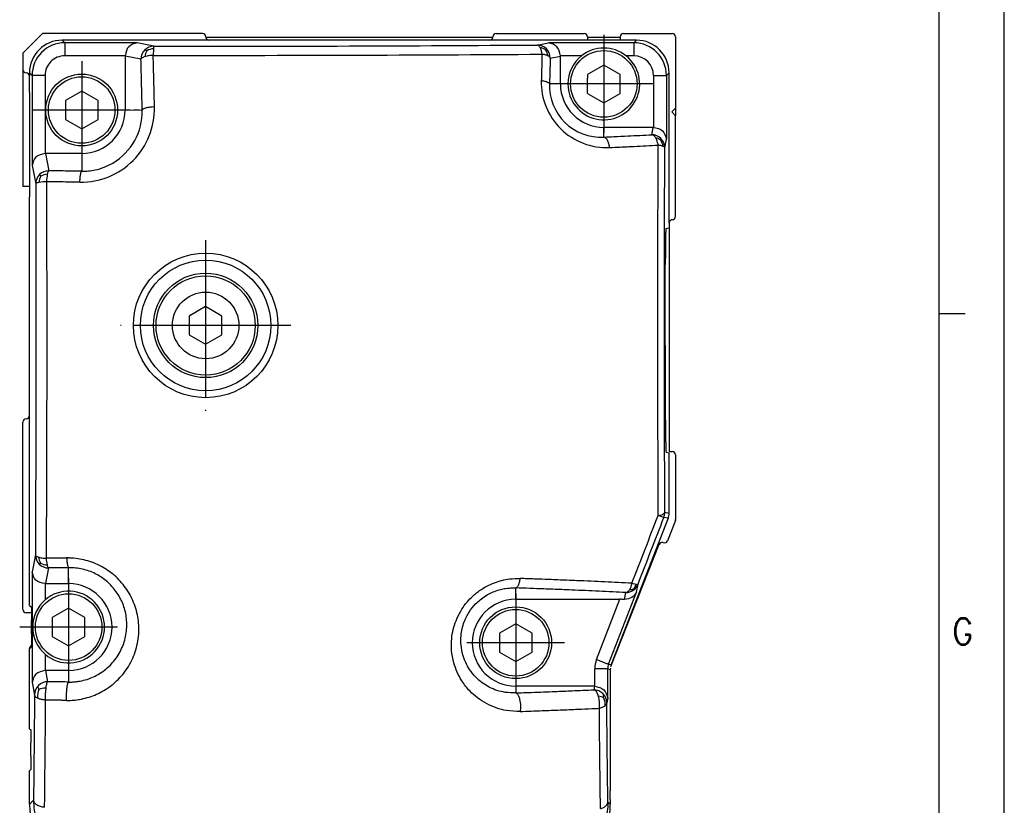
# Model space of a CAD drawing. Header units: millimetres. Extents: x -235 to 4016, y -109 to 485.
# Tile 21 of 44: x 529 to 605, y 198 to 258. Entities that reach past the tile are written whole.
import ezdxf

# ---------------------------------------------------------------- set-up
doc = ezdxf.new("R2010")
doc.units = ezdxf.units.MM
doc.linetypes.add('DOT_CENTER', pattern=[14, 12, -1, 0, -1])
doc.layers.add('1', color=7, linetype='Continuous')
doc.styles.add('CONVERTER_11', font='txt.shx', dxfattribs={"width": 0.9})

# ---------------------------------------------------------------- blocks, each defined once
blk = doc.blocks.new('Li-28_PERFIL__11', base_point=(529.627, 199.1))
at = {"color": 7, "linetype": 'Continuous'}
for p, q in [((531.13, 257.1), (529.63, 255.6)), ((543.38, 257.1), (531.13, 257.1)), ((565.625, 256.799), (543.636, 256.797)), ((565.38, 256.6), (543.88, 256.6)), ((565.88, 257.1), (572.63, 257.1)), ((572.88, 256.85), (572.88, 256.799)), ((572.88, 256.799), (572.88, 256.6)), ((575.38, 256.799), (572.88, 256.799)), ((575.38, 256.85), (575.38, 256.799)), ((575.38, 256.799), (575.38, 256.6)), ((575.63, 257.1), (579.38, 257.1)), ((579.63, 256.85), (579.63, 251.4)), ((529.63, 255.6), (529.63, 254.35)), ((529.63, 254.35), (529.627, 245.396)), ((530.13, 254.1), (530.13, 253.85)), ((530.13, 252.598), (530.13, 253.85)), ((572.88, 252.528), (572.88, 253.7)), ((530.13, 252.598), (530.132, 249.598)), ((579.33, 251.1), (579.63, 251.4)), ((579.63, 251.4), (579.63, 250.8)), ((579.63, 250.8), (579.33, 251.1)), ((579.63, 243.1), (579.63, 250.8)), ((574.13, 249.181), (574.13, 249.925)), ((530.132, 249.598), (530.134, 247.95)), ((530.134, 247.95), (530.128, 245.396)), ((530.128, 245.396), (529.627, 245.396)), ((530.128, 245.396), (530.134, 244.6)), ((530.13, 227.85), (530.134, 244.6)), ((579.13, 242.6), (579.13, 242.238)), ((579.13, 242.238), (579.13, 225.1)), ((529.63, 212.996), (529.63, 227.35)), ((579.13, 225.1), (579.38, 225.1)), ((579.63, 224.85), (579.63, 219.897)), ((579.613, 219.806), (579.009, 218.257)), ((578.359, 217.975), (574.652, 208.615)), ((530.291, 212.746), (529.88, 212.746)), ((530.13, 209.986), (530.13, 209.996)), ((530.13, 206.6), (530.13, 209.986)), ((574.63, 208.407), (574.63, 205.302)), ((574.63, 205.302), (574.63, 201.302)), ((574.63, 201.302), (574.63, 199.1))]:
    blk.add_line(p, q, dxfattribs=at)
for centre, start, end in [((543.38, 256.85), 0, 90), ((543.88, 256.85), 180, 192.22821), ((543.88, 256.85), 192.22821, 270), ((565.38, 256.85), 270, 348.16129), ((565.38, 256.85), 348.16129, 360), ((565.88, 256.85), 90, 180), ((572.63, 256.85), 0, 90), ((575.63, 256.85), 90, 179.99998), ((579.38, 256.85), 0, 90), ((529.88, 254.35), 180, 270), ((529.88, 253.85), 0, 90), ((579.38, 243.1), 270, 0), ((579.38, 242.6), 90, 180), ((529.88, 227.85), 270, 0), ((529.88, 227.35), 90, 180), ((579.38, 224.85), 0, 90), ((579.38, 219.897), 338.69328, 0), ((578.592, 217.883), 68.28783, 158.39485), ((578.776, 218.348), 248.33522, 338.69382), ((529.88, 212.996), 180, 270), ((530.38, 209.996), 112.57087, 180)]:
    blk.add_arc(centre, 0.25, start, end, dxfattribs=at)
blk = doc.blocks.new('TAPA_DERECHA__14', base_point=(530.128, 193.08))
at = {"color": 7, "linetype": 'Continuous'}
for p, q in [((536.734, 256.6), (532.63, 256.6)), ((537.048, 256.6), (536.734, 256.6)), ((540.713, 256.6), (537.048, 256.6)), ((541.021, 256.6), (540.713, 256.6)), ((543.88, 256.6), (541.021, 256.6)), ((565.38, 256.6), (543.88, 256.6)), ((567.731, 256.6), (565.38, 256.6)), ((567.882, 256.6), (567.731, 256.6)), ((568.048, 256.6), (567.882, 256.6)), ((571.631, 256.6), (568.048, 256.6)), ((572.024, 256.6), (571.631, 256.6)), ((572.88, 256.6), (572.024, 256.6)), ((575.38, 256.6), (572.88, 256.6)), ((576.631, 256.6), (575.38, 256.6)), ((530.13, 254.1), (530.13, 253.85)), ((530.13, 252.598), (530.13, 253.85)), ((579.13, 242.6), (579.13, 254.1)), ((530.13, 252.598), (530.132, 249.598)), ((538.13, 251.253), (538.43, 251.253)), ((538.53, 251.253), (538.766, 251.25)), ((530.132, 249.598), (530.134, 247.95)), ((530.134, 247.95), (530.128, 245.396)), ((530.128, 245.396), (530.134, 244.6)), ((530.13, 227.85), (530.134, 244.6)), ((578.894, 242.175), (579.13, 242.238)), ((579.13, 242.6), (579.13, 242.238)), ((530.13, 213.314), (530.13, 227.85)), ((579.13, 224.97), (578.901, 225.032)), ((579.13, 220.354), (579.13, 224.97)), ((579.062, 219.992), (574.698, 208.77)), ((530.13, 213.314), (530.277, 213.168)), ((530.294, 211.132), (530.294, 212.168)), ((530.277, 210.132), (530.13, 209.986)), ((530.13, 206.6), (530.13, 209.986)), ((574.63, 208.407), (574.63, 205.302)), ((530.13, 205.954), (530.13, 206.6)), ((530.13, 203.868), (530.13, 205.954)), ((574.63, 205.302), (574.63, 201.302)), ((530.13, 203.868), (530.227, 203.771)), ((530.244, 201.735), (530.244, 202.772)), ((530.236, 200.745), (530.13, 200.639)), ((574.63, 201.302), (574.63, 199.1)), ((530.13, 198.078), (530.13, 200.639)), ((574.63, 198.453), (574.63, 199.1)), ((574.63, 198.453), (574.63, 198.078))]:
    blk.add_line(p, q, dxfattribs=at)
for centre, radius, start, end in [((532.63, 254.1), 2.5, 90, 180), ((576.631, 254.1), 2.5, 0, 90), ((574.13, 253.25), 2.75, 51.44305, 128.55695), ((534.2, 251.13), 4.567, 282.1586, 300.37412), ((578.131, 220.354), 1, 338.74949, 0), ((533.13, 211.65), 2.75, 130.9089, 180), ((533.13, 211.65), 2.75, 180, 229.0911), ((575.63, 208.407), 1, 174.02462, 180), ((575.63, 208.407), 1, 168.04507, 168.67617), ((575.63, 208.407), 1, 158.74949, 168.04507), ((535.129, 198.078), 4.998, 180, 270), ((569.632, 198.078), 4.999, 269.99564, 359.99564)]:
    blk.add_arc(centre, radius, start, end, dxfattribs=at)
for points, knots in [([(578.894, 242.175), (578.893, 242.17), (578.887, 242.147), (578.882, 242.077), (578.876, 241.985), (578.871, 241.873), (578.867, 241.749), (578.863, 241.577), (578.858, 241.305), (578.852, 240.929), (578.849, 240.539), (578.846, 240.17), (578.844, 239.812), (578.844, 239.542), (578.844, 239.393)], [0, 0, 0, 0, 0.013732, 0.07363, 0.208415, 0.289776, 0.411385, 0.580779, 0.805498, 1.225856, 1.709633, 1.974965, 2.335524, 2.78312, 2.78312, 2.78312, 2.78312]), ([(578.855, 227.487), (578.851, 229.466), (578.842, 233.435), (578.843, 237.403), (578.844, 239.393)], [0, 0, 0, 0, 5.93614, 11.905938, 11.905938, 11.905938, 11.905938]), ([(578.855, 227.487), (578.856, 227.321), (578.857, 226.998), (578.86, 226.598), (578.864, 226.274), (578.867, 226.009), (578.872, 225.736), (578.878, 225.468), (578.885, 225.257), (578.893, 225.116), (578.897, 225.057), (578.901, 225.036), (578.901, 225.032)], [0, 0, 0, 0, 0.499686, 0.966886, 1.199807, 1.473175, 1.760657, 2.01961, 2.277837, 2.392555, 2.444384, 2.456546, 2.456546, 2.456546, 2.456546]), ([(530.277, 213.168), (530.282, 213.008), (530.293, 212.675), (530.294, 212.342), (530.294, 212.168)], [0, 0, 0, 0, 0.477493, 1.000039, 1.000039, 1.000039, 1.000039]), ([(530.294, 211.132), (530.294, 210.951), (530.294, 210.65), (530.287, 210.348), (530.284, 210.227)], [0, 0, 0, 0, 0.542408, 0.905334, 0.905334, 0.905334, 0.905334]), ([(530.284, 210.227), (530.284, 210.209), (530.282, 210.178), (530.279, 210.146), (530.277, 210.132)], [0, 0, 0, 0, 0.05291812, 0.09488684, 0.09488684, 0.09488684, 0.09488684]), ([(534.232, 206.169), (534.232, 206.169), (534.236, 206.169), (534.239, 206.17), (534.243, 206.171)], [0, 0, 0, 0, 0.00137507, 0.01100052, 0.01100052, 0.01100052, 0.01100052]), ([(530.227, 203.771), (530.232, 203.612), (530.242, 203.279), (530.243, 202.946), (530.244, 202.772)], [0, 0, 0, 0, 0.477493, 1.000039, 1.000039, 1.000039, 1.000039]), ([(530.244, 201.735), (530.244, 201.562), (530.243, 201.232), (530.238, 200.902), (530.236, 200.745)], [0, 0, 0, 0, 0.5201531, 0.9903722, 0.9903722, 0.9903722, 0.9903722]), ([(530.357, 198.305), (530.345, 198.293), (530.321, 198.27), (530.272, 198.22), (530.208, 198.156), (530.156, 198.104), (530.13, 198.078)], [0, 0, 0, 0, 0.0502738, 0.1009493, 0.2109298, 0.3209104, 0.3209104, 0.3209104, 0.3209104]), ([(574.441, 198.268), (574.457, 198.252), (574.489, 198.22), (574.536, 198.173), (574.583, 198.126), (574.615, 198.094), (574.63, 198.078)], [0, 0, 0, 0, 0.0668099, 0.1336198, 0.2006994, 0.267779, 0.267779, 0.267779, 0.267779])]:
    blk.add_open_spline(points, degree=3, knots=knots, dxfattribs=at)
blk = doc.blocks.new('TAPA_IZQUIERDA__15', base_point=(530.128, 193.08))
at = {"color": 7, "linetype": 'Continuous'}
for p, q in [((536.734, 256.6), (532.63, 256.6)), ((532.63, 256.6), (532.829, 256.4)), ((537.048, 256.6), (536.734, 256.6)), ((540.713, 256.6), (537.048, 256.6)), ((541.021, 256.6), (540.713, 256.6)), ((543.88, 256.6), (541.021, 256.6)), ((565.38, 256.6), (543.88, 256.6)), ((567.731, 256.6), (565.38, 256.6)), ((567.882, 256.6), (567.731, 256.6)), ((568.048, 256.6), (567.882, 256.6)), ((571.631, 256.6), (568.048, 256.6)), ((572.024, 256.6), (571.631, 256.6)), ((572.88, 256.6), (572.024, 256.6)), ((575.38, 256.6), (572.88, 256.6)), ((576.631, 256.6), (575.38, 256.6)), ((576.431, 256.4), (576.631, 256.6)), ((538.372, 256.4), (532.829, 256.4)), ((539.667, 256.142), (538.372, 256.4)), ((539.631, 255.942), (539.609, 255.438)), ((569.032, 256.229), (569.889, 256.4)), ((576.431, 256.4), (569.889, 256.4)), ((537.456, 255.4), (532.829, 255.4)), ((538.67, 255.142), (537.455, 255.385)), ((537.455, 255.385), (537.455, 251.25)), ((570.028, 255.229), (570.805, 255.385)), ((572.416, 255.4), (570.805, 255.4)), ((570.805, 253.25), (570.805, 255.385)), ((576.431, 255.4), (575.844, 255.4)), ((574.13, 254.693), (572.88, 253.972)), ((575.38, 253.972), (574.13, 254.693)), ((530.13, 254.1), (530.33, 253.901)), ((530.13, 254.1), (530.13, 253.85)), ((530.13, 252.598), (530.13, 253.85)), ((530.33, 253.901), (530.33, 247.009)), ((531.33, 253.901), (531.33, 247.925)), ((572.88, 253.972), (572.88, 253.7)), ((572.88, 252.528), (572.88, 253.7)), ((575.38, 252.528), (575.38, 253.972)), ((577.931, 253.901), (577.931, 249.925)), ((578.931, 253.901), (579.13, 254.1)), ((578.931, 253.901), (578.931, 249.009)), ((579.13, 242.6), (579.13, 254.1)), ((570.805, 253.25), (569.971, 253.25)), ((530.13, 252.598), (530.132, 249.598)), ((534.13, 252.693), (532.88, 251.972)), ((532.88, 251.972), (532.88, 250.528)), ((535.38, 251.972), (534.13, 252.693)), ((535.38, 250.528), (535.38, 251.972)), ((572.88, 252.528), (574.13, 251.807)), ((574.13, 251.807), (575.38, 252.528)), ((537.455, 251.25), (538.13, 251.253)), ((538.13, 251.253), (538.43, 251.253)), ((538.43, 251.253), (538.53, 251.253)), ((538.53, 251.253), (538.766, 251.25)), ((532.88, 250.528), (534.13, 249.807)), ((534.13, 249.807), (535.38, 250.528)), ((574.13, 249.181), (574.13, 249.925)), ((577.915, 249.925), (574.13, 249.925)), ((577.803, 249.36), (577.915, 249.925)), ((530.132, 249.598), (530.134, 247.95)), ((578.802, 248.363), (578.931, 249.009)), ((530.134, 247.95), (530.128, 245.396)), ((534.13, 247.925), (531.345, 247.925)), ((531.345, 247.925), (531.61, 246.599)), ((534.13, 247.925), (534.13, 246.563)), ((530.33, 247.009), (530.61, 245.602)), ((530.128, 245.396), (530.134, 244.6)), ((530.13, 227.85), (530.134, 244.6)), ((578.894, 242.175), (579.13, 242.238)), ((579.13, 242.6), (579.13, 242.238)), ((543.626, 236.196), (542.376, 235.474)), ((544.876, 235.474), (543.626, 236.196)), ((542.376, 235.474), (542.376, 234.031)), ((544.876, 234.031), (544.876, 235.474)), ((542.376, 234.031), (543.626, 233.309)), ((543.626, 233.309), (544.876, 234.031)), ((530.13, 213.314), (530.13, 227.85)), ((579.13, 224.97), (578.901, 225.032)), ((579.13, 220.354), (579.13, 224.97)), ((579.13, 220.354), (578.805, 220.415)), ((579.062, 219.992), (574.698, 208.77)), ((579.062, 219.992), (578.737, 220.053)), ((530.585, 217.171), (530.33, 215.891)), ((530.33, 215.891), (530.33, 207.409)), ((531.585, 216.175), (531.345, 214.975)), ((533.13, 214.975), (533.13, 216.199)), ((576.286, 215.008), (576.613, 214.924)), ((531.33, 214.975), (531.33, 213.728)), ((531.345, 214.975), (533.13, 214.975)), ((567.38, 213.775), (567.38, 214.649)), ((574.499, 208.807), (576.646, 214.329)), ((575.728, 213.77), (575.819, 214.294)), ((576.646, 214.329), (576.751, 214.928)), ((567.38, 213.775), (575.358, 213.775)), ((573.567, 209.17), (575.358, 213.775)), ((530.13, 213.314), (530.277, 213.168)), ((533.13, 213.093), (531.88, 212.372)), ((534.38, 212.372), (533.13, 213.093)), ((530.294, 211.132), (530.294, 212.168)), ((531.88, 212.372), (531.88, 210.928)), ((534.38, 210.928), (534.38, 212.372)), ((567.38, 211.893), (566.13, 211.172)), ((568.63, 211.172), (567.38, 211.893)), ((531.88, 210.928), (533.13, 210.207)), ((533.13, 210.207), (534.38, 210.928)), ((566.13, 211.172), (566.13, 209.728)), ((568.63, 209.728), (568.63, 211.172)), ((530.277, 210.132), (530.13, 209.986)), ((530.13, 206.6), (530.13, 209.986)), ((566.13, 209.728), (567.38, 209.007)), ((567.38, 209.007), (568.63, 209.728)), ((531.33, 209.572), (531.33, 208.325)), ((533.13, 208.325), (531.345, 208.325)), ((531.345, 208.325), (531.517, 207.463)), ((533.13, 208.325), (533.13, 207.439)), ((573.431, 207.125), (573.431, 208.445)), ((574.431, 208.445), (574.63, 208.407)), ((574.431, 206.209), (574.431, 208.445)), ((574.499, 208.807), (574.698, 208.77)), ((574.63, 208.407), (574.63, 205.302)), ((530.33, 207.409), (530.518, 206.467)), ((567.38, 207.125), (567.38, 206.605)), ((573.415, 207.125), (567.38, 207.125)), ((573.415, 207.125), (573.359, 206.842)), ((530.13, 205.954), (530.13, 206.6)), ((530.13, 203.868), (530.13, 205.954)), ((574.431, 206.209), (574.359, 205.846)), ((574.63, 205.302), (574.63, 201.302)), ((530.13, 203.868), (530.227, 203.771)), ((530.244, 201.735), (530.244, 202.772)), ((530.236, 200.745), (530.13, 200.639)), ((574.63, 201.302), (574.63, 199.1)), ((530.13, 198.078), (530.13, 200.639)), ((574.63, 198.453), (574.63, 199.1)), ((574.63, 198.453), (574.63, 198.078))]:
    blk.add_line(p, q, dxfattribs=at)
for centre, radius in [((574.13, 253.25), 2.55), ((534.13, 251.25), 2.75), ((534.13, 251.25), 2.55), ((543.626, 234.753), 5.534), ((543.626, 234.753), 5), ((543.626, 234.753), 4), ((543.626, 234.753), 3.8), ((543.626, 234.753), 2.55), ((533.13, 211.65), 2.55), ((567.38, 210.45), 2.75), ((567.38, 210.45), 2.55)]:
    blk.add_circle(centre, radius, dxfattribs=at)
for centre, radius, start, end in [((532.63, 254.1), 2.5, 90, 180), ((576.631, 254.1), 2.5, 0, 90), ((532.829, 253.901), 2.5, 89.99998, 180.00002), ((539.673, 255.141), 1.003, 135.11747, 179.92578), ((539.671, 255.14), 1.002, 90.2624, 134.99148), ((540.076, 255.23), 1.112, 149.50571, 174.42981), ((539.693, 254.758), 1.186, 93.01402, 119.0616), ((569.027, 255.227), 1.002, 45.00852, 89.7376), ((569.061, 254.991), 1.058, 54.69297, 79.22189), ((568.774, 255.273), 1.07, 7.21942, 32.89646), ((569.025, 255.228), 1.003, 0.07422, 44.88253), ((574.13, 253.25), 2.75, 51.44305, 128.55695), ((576.431, 253.9), 2.5, 0.00698, 89.99302), ((532.829, 253.901), 1.5, 89.99997, 180.00003), ((574.13, 253.25), 2.75, 128.55695, 180), ((574.13, 253.25), 2.75, 180, 51.44305), ((576.431, 253.9), 1.5, 0.01163, 89.98837), ((574.347, 253.381), 5.007, 178.43374, 272.58225), ((573.91, 253.116), 3.941, 178.05635, 273.20562), ((574.13, 253.25), 3.325, 180, 270), ((534.063, 251.366), 5.644, 269.28204, 1.24538), ((534.13, 251.25), 3.325, 270, 0), ((534.2, 251.13), 4.567, 300.37412, 1.50846), ((577.801, 248.357), 1.003, 45.11747, 89.92578), ((577.911, 248.149), 0.984, 53.52265, 78.09871), ((577.57, 248.344), 1.101, 6.92493, 32.79206), ((577.8, 248.359), 1.002, 0.2624, 44.99148), ((534.2, 251.13), 4.567, 282.1586, 300.37412), ((531.606, 245.6), 0.996, 134.86436, 179.88176), ((532.016, 245.607), 1.17, 150.0386, 175.21558), ((531.609, 245.601), 0.997, 89.93533, 135.02143), ((531.566, 245.171), 1.165, 93.427, 118.96406), ((534.807, 245.696), 3.371, 169.06836, 178.91064), ((534.2, 251.13), 4.567, 269.13168, 282.1586), ((531.494, 242.007), 3.753, 90.8908, 99.89452), ((577.806, 220.415), 1, 338.74949, 0), ((578.131, 220.354), 1, 338.74949, 0), ((531.587, 217.176), 1.002, 180.2624, 224.99148), ((531.936, 217.146), 1.121, 187.15576, 211.93858), ((531.551, 217.545), 1.143, 240.31526, 266.18522), ((534.296, 217.021), 2.888, 182.07023, 192.30254), ((531.586, 217.178), 1.003, 225.11747, 269.92578), ((533.13, 211.65), 2.75, 229.0911, 130.9089), ((533.13, 211.65), 3.325, 270, 90), ((575.823, 215.289), 0.996, 269.80674, 304.30688), ((576.046, 215.402), 0.892, 273.91107, 293.96541), ((575.824, 215.29), 0.995, 304.20487, 338.64586), ((575.606, 215.305), 1.076, 318.18305, 339.2846), ((533.13, 211.65), 2.75, 130.9089, 180), ((567.38, 210.45), 3.325, 90, 270), ((533.13, 211.65), 2.75, 180, 229.0911), ((575.431, 208.445), 2, 158.74936, 180.00013), ((575.431, 208.445), 1, 158.74923, 180.00026), ((575.63, 208.407), 1, 174.02462, 180), ((575.63, 208.407), 1, 168.04507, 168.67617), ((575.63, 208.407), 1, 158.74949, 168.04507), ((531.516, 206.466), 0.997, 89.93537, 135.02144), ((531.513, 206.465), 0.996, 134.86439, 179.88177), ((531.414, 205.529), 1.446, 91.59361, 112.89515), ((536.565, 206.332), 5.231, 172.95026, 183.00835), ((573.36, 205.845), 0.997, 44.97856, 90.06464), ((571.723, 205.748), 2.092, 351.16161, 16.743), ((573.607, 205.328), 1.03, 60.55862, 83.36121), ((573.363, 205.844), 0.996, 0.11823, 45.13562), ((535.129, 198.078), 4.998, 180, 270), ((569.632, 198.078), 4.999, 269.99564, 359.99564)]:
    blk.add_arc(centre, radius, start, end, dxfattribs=at)
for points, knots in [([(532.829, 256.4), (532.829, 256.394), (532.829, 256.369), (532.829, 256.313), (532.829, 256.219), (532.829, 256.092), (532.829, 255.936), (532.829, 255.763), (532.829, 255.582), (532.829, 255.461), (532.829, 255.4)], [0, 0, 0, 0, 0.0188289, 0.0751597, 0.1690886, 0.2989384, 0.4578469, 0.635318, 0.8195797, 0.9998477, 0.9998477, 0.9998477, 0.9998477]), ([(538.372, 256.4), (538.127, 256.33), (537.621, 256.184), (537.512, 255.667), (537.456, 255.4)], [0, 0, 0, 0, 0.708382, 1.460842, 1.460842, 1.460842, 1.460842]), ([(539.117, 255.794), (539.101, 255.803), (539.069, 255.82), (539.025, 255.839), (538.989, 255.853), (538.97, 255.85), (538.963, 255.849)], [0, 0, 0, 0, 0.0561574, 0.1093699, 0.1440402, 0.1668573, 0.1668573, 0.1668573, 0.1668573]), ([(539.667, 256.142), (539.664, 256.138), (539.654, 256.122), (539.647, 256.085), (539.638, 256.022), (539.634, 255.973), (539.631, 255.942)], [0, 0, 0, 0, 0.0124431, 0.0575215, 0.1099262, 0.2046836, 0.2046836, 0.2046836, 0.2046836]), ([(539.667, 256.142), (544.657, 256.141), (554.445, 256.14), (564.234, 256.2), (569.032, 256.229)], [0, 0, 0, 0, 14.970672, 29.365575, 29.365575, 29.365575, 29.365575]), ([(569.259, 256.03), (569.245, 256.055), (569.215, 256.108), (569.162, 256.17), (569.1, 256.217), (569.056, 256.225), (569.032, 256.229)], [0, 0, 0, 0, 0.0858583, 0.1820445, 0.2436764, 0.3148758, 0.3148758, 0.3148758, 0.3148758]), ([(569.4, 255.526), (569.394, 255.568), (569.381, 255.663), (569.349, 255.796), (569.31, 255.923), (569.275, 255.996), (569.259, 256.03)], [0, 0, 0, 0, 0.1273013, 0.2854791, 0.4121895, 0.5253899, 0.5253899, 0.5253899, 0.5253899]), ([(569.673, 255.854), (569.682, 255.865), (569.698, 255.883), (569.716, 255.906), (569.729, 255.921), (569.734, 255.931), (569.736, 255.936)], [0, 0, 0, 0, 0.0441655, 0.0702101, 0.0881533, 0.1037179, 0.1037179, 0.1037179, 0.1037179]), ([(570.805, 255.4), (570.749, 255.667), (570.64, 256.184), (570.134, 256.33), (569.889, 256.4)], [0, 0, 0, 0, 0.75246, 1.460842, 1.460842, 1.460842, 1.460842]), ([(576.431, 256.4), (576.431, 256.394), (576.431, 256.369), (576.431, 256.313), (576.431, 256.219), (576.431, 256.092), (576.431, 255.936), (576.431, 255.763), (576.431, 255.582), (576.431, 255.461), (576.431, 255.4)], [0, 0, 0, 0, 0.0188289, 0.0751597, 0.1690886, 0.2989384, 0.4578469, 0.635318, 0.8195797, 0.9998477, 0.9998477, 0.9998477, 0.9998477]), ([(538.969, 255.338), (538.935, 255.326), (538.861, 255.301), (538.767, 255.253), (538.696, 255.199), (538.677, 255.157), (538.67, 255.142)], [0, 0, 0, 0, 0.108288, 0.2321274, 0.319051, 0.3676195, 0.3676195, 0.3676195, 0.3676195]), ([(538.766, 251.25), (538.759, 251.526), (538.745, 252.177), (538.722, 253.153), (538.696, 254.174), (538.679, 254.82), (538.67, 255.142)], [0, 0, 0, 0, 0.82742, 1.955473, 2.926665, 3.89331, 3.89331, 3.89331, 3.89331]), ([(539.609, 255.438), (539.561, 255.435), (539.449, 255.429), (539.292, 255.41), (539.126, 255.381), (539.025, 255.353), (538.969, 255.338)], [0, 0, 0, 0, 0.1448147, 0.3363635, 0.475469, 0.6495706, 0.6495706, 0.6495706, 0.6495706]), ([(539.609, 255.438), (544.672, 255.437), (554.602, 255.436), (564.532, 255.497), (569.4, 255.526)], [0, 0, 0, 0, 15.187645, 29.791176, 29.791176, 29.791176, 29.791176]), ([(539.706, 251.489), (539.7, 251.769), (539.685, 252.43), (539.661, 253.419), (539.636, 254.456), (539.618, 255.111), (539.609, 255.438)], [0, 0, 0, 0, 0.839411, 1.983813, 2.969081, 3.949735, 3.949735, 3.949735, 3.949735]), ([(569.4, 255.526), (569.394, 255.308), (569.383, 254.974), (569.369, 254.472), (569.356, 254.022), (569.347, 253.686), (569.342, 253.518)], [0, 0, 0, 0, 0.655743, 1.002233, 1.504725, 2.008995, 2.008995, 2.008995, 2.008995]), ([(569.836, 255.407), (569.801, 255.422), (569.737, 255.45), (569.636, 255.48), (569.525, 255.506), (569.446, 255.519), (569.4, 255.526)], [0, 0, 0, 0, 0.1125941, 0.2109221, 0.3146507, 0.4530643, 0.4530643, 0.4530643, 0.4530643]), ([(570.028, 255.229), (570.023, 255.243), (570.011, 255.278), (569.969, 255.324), (569.909, 255.37), (569.862, 255.394), (569.836, 255.407)], [0, 0, 0, 0, 0.0439812, 0.1096033, 0.1829474, 0.2694974, 0.2694974, 0.2694974, 0.2694974]), ([(570.028, 255.229), (570.022, 255.014), (570.012, 254.685), (569.997, 254.19), (569.984, 253.746), (569.975, 253.416), (569.971, 253.25)], [0, 0, 0, 0, 0.647628, 0.987915, 1.48323, 1.980295, 1.980295, 1.980295, 1.980295]), ([(531.33, 253.901), (531.269, 253.901), (531.148, 253.901), (530.967, 253.901), (530.794, 253.901), (530.638, 253.901), (530.511, 253.901), (530.417, 253.901), (530.361, 253.901), (530.336, 253.901), (530.33, 253.901)], [0, 0, 0, 0, 0.180268, 0.3645297, 0.5420008, 0.7009093, 0.8307591, 0.924688, 0.9810188, 0.9998477, 0.9998477, 0.9998477, 0.9998477]), ([(569.342, 253.518), (569.382, 253.512), (569.462, 253.499), (569.576, 253.474), (569.681, 253.445), (569.773, 253.411), (569.85, 253.374), (569.909, 253.335), (569.952, 253.295), (569.965, 253.264), (569.971, 253.25)], [0, 0, 0, 0, 0.1227416, 0.2409625, 0.3511194, 0.4500245, 0.5352563, 0.6056806, 0.6618235, 0.7064899, 0.7064899, 0.7064899, 0.7064899]), ([(577.931, 253.901), (577.991, 253.901), (578.113, 253.901), (578.294, 253.901), (578.467, 253.901), (578.622, 253.901), (578.75, 253.901), (578.843, 253.901), (578.9, 253.901), (578.925, 253.901), (578.931, 253.901)], [0, 0, 0, 0, 0.180268, 0.3645297, 0.5420008, 0.7009093, 0.8307591, 0.924688, 0.9810188, 0.9998477, 0.9998477, 0.9998477, 0.9998477]), ([(539.706, 251.489), (539.65, 251.487), (539.538, 251.481), (539.373, 251.465), (539.214, 251.442), (539.072, 251.412), (538.952, 251.377), (538.862, 251.339), (538.797, 251.3), (538.775, 251.265), (538.766, 251.25)], [0, 0, 0, 0, 0.1670457, 0.3360038, 0.498768, 0.6468643, 0.7729481, 0.8724801, 0.9397666, 0.9940717, 0.9940717, 0.9940717, 0.9940717]), ([(577.931, 249.925), (578.198, 249.869), (578.715, 249.759), (578.861, 249.254), (578.931, 249.009)], [0, 0, 0, 0, 0.75246, 1.460842, 1.460842, 1.460842, 1.460842]), ([(574.13, 249.181), (574.391, 249.193), (575.009, 249.221), (575.929, 249.265), (576.893, 249.312), (577.499, 249.344), (577.803, 249.36)], [0, 0, 0, 0, 0.781564, 1.857277, 2.763995, 3.676456, 3.676456, 3.676456, 3.676456]), ([(574.572, 248.38), (574.565, 248.429), (574.55, 248.528), (574.515, 248.673), (574.469, 248.808), (574.413, 248.929), (574.349, 249.03), (574.279, 249.106), (574.207, 249.16), (574.155, 249.174), (574.13, 249.181)], [0, 0, 0, 0, 0.150618, 0.3008697, 0.4455181, 0.5795325, 0.6989692, 0.8019384, 0.8890681, 0.9637394, 0.9637394, 0.9637394, 0.9637394]), ([(578.113, 249.112), (578.09, 249.146), (578.047, 249.211), (577.969, 249.286), (577.888, 249.339), (577.831, 249.353), (577.803, 249.36)], [0, 0, 0, 0, 0.1229594, 0.2321584, 0.3230337, 0.409066, 0.409066, 0.409066, 0.409066]), ([(578.298, 248.561), (578.291, 248.604), (578.275, 248.704), (578.233, 248.855), (578.179, 248.997), (578.132, 249.079), (578.113, 249.112)], [0, 0, 0, 0, 0.1325403, 0.3021346, 0.470949, 0.585301, 0.585301, 0.585301, 0.585301]), ([(578.495, 248.941), (578.499, 248.953), (578.507, 248.978), (578.514, 249.013), (578.517, 249.044), (578.512, 249.06), (578.509, 249.067)], [0, 0, 0, 0, 0.0387052, 0.0791317, 0.1073519, 0.129938, 0.129938, 0.129938, 0.129938]), ([(574.572, 248.38), (574.837, 248.392), (575.464, 248.42), (576.398, 248.465), (577.375, 248.513), (577.99, 248.545), (578.298, 248.561)], [0, 0, 0, 0, 0.792891, 1.884194, 2.804053, 3.729734, 3.729734, 3.729734, 3.729734]), ([(578.301, 220.207), (578.286, 224.929), (578.255, 234.38), (578.284, 243.831), (578.298, 248.561)], [0, 0, 0, 0, 14.166027, 28.353381, 28.353381, 28.353381, 28.353381]), ([(578.663, 248.477), (578.639, 248.485), (578.586, 248.504), (578.496, 248.526), (578.399, 248.546), (578.33, 248.556), (578.298, 248.561)], [0, 0, 0, 0, 0.0770816, 0.1661181, 0.2779348, 0.3752878, 0.3752878, 0.3752878, 0.3752878]), ([(578.802, 248.363), (578.799, 248.375), (578.792, 248.398), (578.759, 248.428), (578.717, 248.455), (578.681, 248.469), (578.663, 248.477)], [0, 0, 0, 0, 0.0352777, 0.0711367, 0.1292345, 0.1870538, 0.1870538, 0.1870538, 0.1870538]), ([(578.805, 220.415), (578.79, 225.07), (578.76, 234.386), (578.788, 243.702), (578.802, 248.363)], [0, 0, 0, 0, 13.963695, 27.94841, 27.94841, 27.94841, 27.94841]), ([(531.33, 247.925), (531.063, 247.869), (530.546, 247.759), (530.4, 247.254), (530.33, 247.009)], [0, 0, 0, 0, 0.75246, 1.460842, 1.460842, 1.460842, 1.460842]), ([(531.002, 246.191), (530.989, 246.205), (530.966, 246.232), (530.935, 246.266), (530.915, 246.29), (530.906, 246.303), (530.904, 246.306)], [0, 0, 0, 0, 0.0576291, 0.1052874, 0.1389969, 0.1513496, 0.1513496, 0.1513496, 0.1513496]), ([(531.61, 246.599), (531.601, 246.592), (531.574, 246.572), (531.547, 246.514), (531.518, 246.433), (531.504, 246.37), (531.497, 246.335)], [0, 0, 0, 0, 0.0328225, 0.0993537, 0.1847567, 0.292941, 0.292941, 0.292941, 0.292941]), ([(534.13, 246.563), (533.934, 246.565), (533.513, 246.571), (532.883, 246.579), (532.239, 246.589), (531.82, 246.595), (531.61, 246.599)], [0, 0, 0, 0, 0.590749, 1.261639, 1.891608, 2.520546, 2.520546, 2.520546, 2.520546]), ([(533.993, 245.723), (533.995, 245.774), (533.999, 245.876), (534.01, 246.025), (534.024, 246.166), (534.041, 246.292), (534.06, 246.397), (534.082, 246.476), (534.101, 246.532), (534.122, 246.555), (534.13, 246.563)], [0, 0, 0, 0, 0.1534492, 0.3053556, 0.4489689, 0.5775186, 0.6852066, 0.7682882, 0.825613, 0.8597539, 0.8597539, 0.8597539, 0.8597539]), ([(530.61, 245.602), (530.619, 240.838), (530.637, 231.361), (530.602, 221.884), (530.585, 217.171)], [0, 0, 0, 0, 14.292562, 28.431391, 28.431391, 28.431391, 28.431391]), ([(530.849, 245.704), (530.816, 245.697), (530.757, 245.685), (530.684, 245.662), (530.64, 245.64), (530.616, 245.621), (530.612, 245.607), (530.61, 245.602)], [0, 0, 0, 0, 0.1025782, 0.1812359, 0.2267212, 0.2531711, 0.26846, 0.26846, 0.26846, 0.26846]), ([(531.436, 245.76), (531.445, 240.926), (531.463, 231.312), (531.428, 221.697), (531.41, 216.916)], [0, 0, 0, 0, 14.499701, 28.84344, 28.84344, 28.84344, 28.84344]), ([(533.993, 245.723), (533.793, 245.726), (533.366, 245.731), (532.727, 245.74), (532.074, 245.75), (531.649, 245.756), (531.436, 245.76)], [0, 0, 0, 0, 0.599311, 1.279923, 1.919023, 2.557076, 2.557076, 2.557076, 2.557076]), ([(578.894, 242.175), (578.893, 242.17), (578.887, 242.147), (578.882, 242.077), (578.876, 241.985), (578.871, 241.873), (578.867, 241.749), (578.863, 241.577), (578.858, 241.305), (578.852, 240.929), (578.849, 240.539), (578.846, 240.17), (578.844, 239.812), (578.844, 239.542), (578.844, 239.393)], [0, 0, 0, 0, 0.013732, 0.07363, 0.208415, 0.289776, 0.411385, 0.580779, 0.805498, 1.225856, 1.709633, 1.974965, 2.335524, 2.78312, 2.78312, 2.78312, 2.78312]), ([(578.855, 227.487), (578.851, 229.466), (578.842, 233.435), (578.843, 237.403), (578.844, 239.393)], [0, 0, 0, 0, 5.93614, 11.905938, 11.905938, 11.905938, 11.905938]), ([(578.855, 227.487), (578.856, 227.321), (578.857, 226.998), (578.86, 226.598), (578.864, 226.274), (578.867, 226.009), (578.872, 225.736), (578.878, 225.468), (578.885, 225.257), (578.893, 225.116), (578.897, 225.057), (578.901, 225.036), (578.901, 225.032)], [0, 0, 0, 0, 0.499686, 0.966886, 1.199807, 1.473175, 1.760657, 2.01961, 2.277837, 2.392555, 2.444384, 2.456546, 2.456546, 2.456546, 2.456546]), ([(578.301, 220.207), (578.432, 220.219), (578.626, 220.237), (578.761, 220.371), (578.805, 220.415)], [0, 0, 0, 0, 0.3755367, 0.5592449, 0.5592449, 0.5592449, 0.5592449]), ([(576.286, 215.008), (576.621, 215.873), (577.291, 217.607), (577.964, 219.34), (578.301, 220.207)], [0, 0, 0, 0, 2.783708, 5.576076, 5.576076, 5.576076, 5.576076]), ([(576.751, 214.928), (577.081, 215.781), (577.742, 217.489), (578.405, 219.197), (578.737, 220.053)], [0, 0, 0, 0, 2.743941, 5.496419, 5.496419, 5.496419, 5.496419]), ([(578.301, 220.207), (578.381, 220.177), (578.526, 220.123), (578.672, 220.074), (578.737, 220.053)], [0, 0, 0, 0, 0.2573342, 0.463114, 0.463114, 0.463114, 0.463114]), ([(530.585, 217.171), (530.59, 217.155), (530.601, 217.119), (530.651, 217.08), (530.725, 217.039), (530.785, 217.019), (530.824, 217.006)], [0, 0, 0, 0, 0.0479246, 0.111575, 0.1814466, 0.3029624, 0.3029624, 0.3029624, 0.3029624]), ([(530.824, 217.006), (530.858, 216.996), (530.945, 216.972), (531.094, 216.946), (531.255, 216.926), (531.363, 216.919), (531.41, 216.916)], [0, 0, 0, 0, 0.1054737, 0.2704306, 0.4528648, 0.5944885, 0.5944885, 0.5944885, 0.5944885]), ([(530.985, 216.553), (530.97, 216.54), (530.946, 216.519), (530.915, 216.492), (530.894, 216.476), (530.882, 216.469), (530.878, 216.467)], [0, 0, 0, 0, 0.0601227, 0.0943298, 0.1246515, 0.136816, 0.136816, 0.136816, 0.136816]), ([(532.978, 216.94), (532.847, 216.938), (532.586, 216.935), (532.194, 216.929), (531.802, 216.923), (531.541, 216.918), (531.41, 216.916)], [0, 0, 0, 0, 0.392548, 0.784697, 1.176628, 1.568131, 1.568131, 1.568131, 1.568131]), ([(534.243, 206.171), (534.445, 206.221), (534.846, 206.32), (535.417, 206.557), (535.99, 206.871), (536.548, 207.275), (537.073, 207.772), (537.525, 208.331), (537.895, 208.936), (538.181, 209.576), (538.382, 210.24), (538.497, 210.927), (538.523, 211.609), (538.466, 212.274), (538.334, 212.915), (538.126, 213.534), (537.847, 214.121), (537.502, 214.669), (537.101, 215.164), (536.653, 215.602), (536.169, 215.979), (535.638, 216.305), (535.064, 216.571), (534.456, 216.77), (533.832, 216.898), (533.393, 216.935), (533.151, 216.94), (533.099, 216.941), (533.041, 216.941), (532.999, 216.941), (532.978, 216.94)], [0, 0, 0, 0, 0.623001, 1.238959, 1.850371, 2.578607, 3.297677, 4.012736, 4.728493, 5.420804, 6.111226, 6.804132, 7.504153, 8.151791, 8.803821, 9.463263, 10.104023, 10.749584, 11.401724, 12.011336, 12.623257, 13.237991, 13.878456, 14.516176, 15.151958, 15.78644, 15.833129, 15.879767, 15.942636, 16.005498, 16.005498, 16.005498, 16.005498]), ([(532.978, 216.94), (532.981, 216.894), (532.987, 216.803), (533, 216.669), (533.016, 216.545), (533.035, 216.436), (533.056, 216.344), (533.079, 216.275), (533.1, 216.225), (533.122, 216.206), (533.13, 216.199)], [0, 0, 0, 0, 0.1392855, 0.2748999, 0.4015642, 0.5142071, 0.60862, 0.6822043, 0.7344028, 0.7677741, 0.7677741, 0.7677741, 0.7677741]), ([(531.33, 214.975), (531.063, 215.031), (530.546, 215.141), (530.4, 215.646), (530.33, 215.891)], [0, 0, 0, 0, 0.75246, 1.460842, 1.460842, 1.460842, 1.460842]), ([(531.475, 216.405), (531.482, 216.375), (531.496, 216.32), (531.524, 216.251), (531.55, 216.2), (531.574, 216.182), (531.585, 216.175)], [0, 0, 0, 0, 0.094672, 0.169877, 0.2227139, 0.2608491, 0.2608491, 0.2608491, 0.2608491]), ([(533.13, 216.199), (533.001, 216.197), (532.744, 216.193), (532.357, 216.187), (531.971, 216.181), (531.713, 216.177), (531.585, 216.175)], [0, 0, 0, 0, 0.38694, 0.773487, 1.159819, 1.545729, 1.545729, 1.545729, 1.545729]), ([(533.13, 207.439), (533.154, 207.438), (533.202, 207.438), (533.373, 207.439), (533.645, 207.455), (534.07, 207.516), (534.54, 207.634), (535.041, 207.828), (535.527, 208.089), (535.988, 208.416), (536.411, 208.812), (536.777, 209.257), (537.077, 209.74), (537.311, 210.252), (537.477, 210.785), (537.574, 211.338), (537.599, 211.887), (537.557, 212.424), (537.453, 212.941), (537.287, 213.442), (537.064, 213.917), (536.787, 214.361), (536.464, 214.763), (536.103, 215.118), (535.712, 215.423), (535.282, 215.688), (534.818, 215.903), (534.326, 216.064), (533.821, 216.166), (533.466, 216.195), (533.27, 216.199), (533.228, 216.199), (533.181, 216.199), (533.147, 216.199), (533.13, 216.199)], [0, 0, 0, 0, 0.071163, 0.142191, 0.515557, 0.887199, 1.42941, 1.964839, 2.495938, 3.078905, 3.655364, 4.228816, 4.80243, 5.357917, 5.913425, 6.471676, 7.035675, 7.557729, 8.083965, 8.61649, 9.134036, 9.655726, 10.183267, 10.676359, 11.17111, 11.668798, 12.187426, 12.703138, 13.217174, 13.730628, 13.768439, 13.806205, 13.857028, 13.90778, 13.90778, 13.90778, 13.90778]), ([(567.725, 205.186), (567.375, 205.196), (566.48, 205.22), (565.104, 205.714), (563.969, 206.573), (563.123, 207.654), (562.642, 208.723), (562.445, 209.844), (562.454, 210.941), (562.7, 211.969), (563.224, 213.04), (563.843, 213.828), (564.728, 214.563), (565.708, 215.079), (566.784, 215.356), (567.453, 215.365), (567.725, 215.368)], [0, 0, 0, 0, 1.046799, 2.67749, 4.284867, 5.251107, 6.776655, 7.740452, 8.646259, 10.053374, 10.86698, 12.210009, 13.018307, 14.309069, 15.498212, 16.311409, 16.311409, 16.311409, 16.311409]), ([(567.38, 214.649), (567.399, 214.655), (567.439, 214.669), (567.493, 214.718), (567.545, 214.786), (567.594, 214.875), (567.637, 214.982), (567.674, 215.103), (567.704, 215.233), (567.718, 215.323), (567.725, 215.368)], [0, 0, 0, 0, 0.0576944, 0.1275685, 0.2129472, 0.3144905, 0.4306966, 0.5583556, 0.6932997, 0.8310399, 0.8310399, 0.8310399, 0.8310399]), ([(576.286, 215.008), (575.936, 215.025), (575.241, 215.06), (574.194, 215.109), (573.141, 215.156), (572.176, 215.198), (571.1, 215.242), (570.017, 215.285), (568.823, 215.33), (568.092, 215.355), (567.725, 215.368)], [0, 0, 0, 0, 1.049804, 2.087303, 3.145296, 4.21356, 4.984874, 6.373927, 7.467239, 8.568791, 8.568791, 8.568791, 8.568791]), ([(576.107, 214.513), (576.128, 214.547), (576.172, 214.62), (576.218, 214.736), (576.259, 214.866), (576.276, 214.956), (576.286, 215.008)], [0, 0, 0, 0, 0.122034, 0.2541748, 0.37279, 0.5301954, 0.5301954, 0.5301954, 0.5301954]), ([(567.38, 206.605), (567.112, 206.609), (566.411, 206.621), (565.327, 206.993), (564.422, 207.658), (563.735, 208.507), (563.343, 209.355), (563.177, 210.249), (563.176, 211.109), (563.375, 211.982), (563.785, 212.798), (564.326, 213.483), (564.959, 213.999), (565.594, 214.33), (566.09, 214.503), (566.539, 214.604), (566.96, 214.655), (567.25, 214.651), (567.38, 214.649)], [0, 0, 0, 0, 0.804346, 2.096906, 3.358663, 4.124629, 5.352803, 6.11537, 6.835572, 7.919971, 8.767781, 9.554176, 10.522968, 11.192347, 11.694613, 12.092319, 12.571113, 12.962535, 12.962535, 12.962535, 12.962535]), ([(575.819, 214.294), (575.485, 214.31), (574.8, 214.344), (573.768, 214.393), (572.719, 214.44), (571.767, 214.481), (570.707, 214.525), (569.639, 214.567), (568.463, 214.611), (567.742, 214.636), (567.38, 214.649)], [0, 0, 0, 0, 1.003677, 2.057486, 3.10036, 4.153367, 4.91493, 6.282872, 7.360564, 8.44638, 8.44638, 8.44638, 8.44638]), ([(576.646, 214.329), (576.541, 214.168), (576.324, 213.837), (575.93, 213.793), (575.728, 213.77)], [0, 0, 0, 0, 0.549418, 1.126972, 1.126972, 1.126972, 1.126972]), ([(575.819, 214.294), (575.848, 214.301), (575.901, 214.314), (575.975, 214.362), (576.045, 214.426), (576.086, 214.482), (576.107, 214.513)], [0, 0, 0, 0, 0.0880981, 0.162402, 0.2610982, 0.3714433, 0.3714433, 0.3714433, 0.3714433]), ([(576.408, 214.587), (576.409, 214.575), (576.409, 214.55), (576.407, 214.517), (576.399, 214.487), (576.389, 214.474), (576.384, 214.467)], [0, 0, 0, 0, 0.0369715, 0.0737233, 0.1014059, 0.1256589, 0.1256589, 0.1256589, 0.1256589]), ([(576.613, 214.924), (576.633, 214.921), (576.665, 214.916), (576.707, 214.913), (576.734, 214.918), (576.747, 214.925), (576.751, 214.928)], [0, 0, 0, 0, 0.0602516, 0.0965201, 0.1270449, 0.1408961, 0.1408961, 0.1408961, 0.1408961]), ([(575.728, 213.77), (575.667, 213.771), (575.544, 213.774), (575.421, 213.775), (575.358, 213.775)], [0, 0, 0, 0, 0.1812667, 0.3694171, 0.3694171, 0.3694171, 0.3694171]), ([(530.277, 213.168), (530.282, 213.008), (530.293, 212.675), (530.294, 212.342), (530.294, 212.168)], [0, 0, 0, 0, 0.477493, 1.000039, 1.000039, 1.000039, 1.000039]), ([(530.294, 211.132), (530.294, 210.951), (530.294, 210.65), (530.287, 210.348), (530.284, 210.227)], [0, 0, 0, 0, 0.542408, 0.905334, 0.905334, 0.905334, 0.905334]), ([(530.284, 210.227), (530.284, 210.209), (530.282, 210.178), (530.279, 210.146), (530.277, 210.132)], [0, 0, 0, 0, 0.05291812, 0.09488684, 0.09488684, 0.09488684, 0.09488684]), ([(573.567, 209.17), (573.623, 209.148), (573.736, 209.104), (573.905, 209.038), (574.067, 208.975), (574.211, 208.919), (574.33, 208.873), (574.417, 208.839), (574.47, 208.819), (574.493, 208.81), (574.499, 208.807)], [0, 0, 0, 0, 0.180268, 0.3645297, 0.5420008, 0.7009093, 0.8307591, 0.924688, 0.9810188, 0.9998477, 0.9998477, 0.9998477, 0.9998477]), ([(531.33, 208.325), (531.063, 208.269), (530.546, 208.159), (530.4, 207.654), (530.33, 207.409)], [0, 0, 0, 0, 0.75246, 1.460842, 1.460842, 1.460842, 1.460842]), ([(574.431, 208.445), (574.425, 208.445), (574.4, 208.445), (574.343, 208.445), (574.25, 208.445), (574.122, 208.445), (573.967, 208.445), (573.794, 208.445), (573.613, 208.445), (573.491, 208.445), (573.431, 208.445)], [0, 0, 0, 0, 0.0188289, 0.0751597, 0.1690886, 0.2989384, 0.4578469, 0.635318, 0.8195797, 0.9998477, 0.9998477, 0.9998477, 0.9998477]), ([(531.517, 207.463), (531.504, 207.45), (531.467, 207.413), (531.437, 207.31), (531.4, 207.161), (531.383, 207.042), (531.374, 206.974)], [0, 0, 0, 0, 0.0544729, 0.1566922, 0.3132429, 0.5177123, 0.5177123, 0.5177123, 0.5177123]), ([(533.13, 207.439), (533.082, 207.439), (532.94, 207.441), (532.671, 207.445), (532.316, 207.451), (531.92, 207.457), (531.652, 207.461), (531.517, 207.463)], [0, 0, 0, 0, 0.145796, 0.424404, 0.80723, 1.210462, 1.613232, 1.613232, 1.613232, 1.613232]), ([(530.852, 206.86), (530.833, 206.809), (530.794, 206.7), (530.755, 206.532), (530.739, 206.361), (530.75, 206.252), (530.756, 206.199)], [0, 0, 0, 0, 0.1645949, 0.3482043, 0.5150696, 0.6759814, 0.6759814, 0.6759814, 0.6759814]), ([(530.852, 206.86), (530.84, 206.894), (530.817, 206.958), (530.795, 207.046), (530.787, 207.12), (530.804, 207.156), (530.811, 207.171)], [0, 0, 0, 0, 0.1056958, 0.2056714, 0.2729572, 0.3221934, 0.3221934, 0.3221934, 0.3221934]), ([(532.978, 206.032), (532.975, 206.1), (532.969, 206.245), (532.969, 206.472), (532.978, 206.71), (532.995, 206.917), (533.015, 207.082), (533.036, 207.2), (533.058, 207.301), (533.084, 207.375), (533.108, 207.423), (533.126, 207.435), (533.13, 207.438), (533.13, 207.439)], [0, 0, 0, 0, 0.203602, 0.435766, 0.681204, 0.917693, 1.058812, 1.179842, 1.277601, 1.365175, 1.418347, 1.430668, 1.432428, 1.432428, 1.432428, 1.432428]), ([(567.38, 206.605), (567.786, 206.619), (568.794, 206.654), (570.236, 206.71), (571.822, 206.774), (572.808, 206.818), (573.359, 206.842)], [0, 0, 0, 0, 1.218532, 3.023906, 4.328647, 5.983164, 5.983164, 5.983164, 5.983164]), ([(573.726, 206.351), (573.694, 206.439), (573.638, 206.593), (573.515, 206.778), (573.404, 206.824), (573.359, 206.842)], [0, 0, 0, 0, 0.2831882, 0.4935999, 0.6367206, 0.6367206, 0.6367206, 0.6367206]), ([(573.431, 207.125), (573.698, 207.069), (574.215, 206.959), (574.361, 206.454), (574.431, 206.209)], [0, 0, 0, 0, 0.75246, 1.460842, 1.460842, 1.460842, 1.460842]), ([(530.518, 206.467), (530.512, 205.8), (530.501, 204.427), (530.481, 202.319), (530.461, 200.294), (530.447, 198.974), (530.441, 198.389)], [0, 0, 0, 0, 2.003318, 4.116785, 6.324161, 8.078553, 8.078553, 8.078553, 8.078553]), ([(530.756, 206.199), (530.72, 206.218), (530.656, 206.253), (530.582, 206.318), (530.531, 206.389), (530.522, 206.44), (530.518, 206.467)], [0, 0, 0, 0, 0.1194923, 0.2206831, 0.2932621, 0.3749137, 0.3749137, 0.3749137, 0.3749137]), ([(531.342, 206.057), (531.281, 206.063), (531.176, 206.074), (531.03, 206.103), (530.893, 206.139), (530.804, 206.178), (530.756, 206.199)], [0, 0, 0, 0, 0.1821866, 0.3170077, 0.4475031, 0.6062157, 0.6062157, 0.6062157, 0.6062157]), ([(531.342, 206.057), (531.336, 205.343), (531.325, 203.95), (531.306, 201.882), (531.286, 199.865), (531.271, 198.525), (531.264, 197.862)], [0, 0, 0, 0, 2.144489, 4.176447, 6.206318, 8.195951, 8.195951, 8.195951, 8.195951]), ([(532.978, 206.032), (532.929, 206.033), (532.785, 206.035), (532.513, 206.039), (532.153, 206.044), (531.751, 206.051), (531.478, 206.055), (531.342, 206.057)], [0, 0, 0, 0, 0.147909, 0.430554, 0.818928, 1.228004, 1.636612, 1.636612, 1.636612, 1.636612]), ([(532.978, 206.032), (533.008, 206.032), (533.067, 206.031), (533.283, 206.034), (533.624, 206.054), (533.957, 206.105), (534.16, 206.144), (534.208, 206.16), (534.232, 206.169)], [0, 0, 0, 0, 0.089051, 0.178053, 0.646533, 1.112409, 1.188492, 1.264756, 1.264756, 1.264756, 1.264756]), ([(534.232, 206.169), (534.232, 206.169), (534.236, 206.169), (534.239, 206.17), (534.243, 206.171)], [0, 0, 0, 0, 0.00137507, 0.01100052, 0.01100052, 0.01100052, 0.01100052]), ([(567.38, 206.605), (567.383, 206.604), (567.388, 206.603), (567.421, 206.595), (567.479, 206.552), (567.543, 206.472), (567.598, 206.368), (567.645, 206.248), (567.692, 206.081), (567.729, 205.871), (567.749, 205.629), (567.748, 205.4), (567.732, 205.254), (567.725, 205.186)], [0, 0, 0, 0, 0.007511, 0.015023, 0.103088, 0.213743, 0.32319, 0.452725, 0.600405, 0.843168, 1.092012, 1.325946, 1.530866, 1.530866, 1.530866, 1.530866]), ([(574.113, 206.225), (574.116, 206.257), (574.122, 206.322), (574.12, 206.412), (574.104, 206.492), (574.078, 206.531), (574.065, 206.55)], [0, 0, 0, 0, 0.0973215, 0.1950517, 0.2703107, 0.3362285, 0.3362285, 0.3362285, 0.3362285]), ([(574.113, 206.225), (574.131, 206.175), (574.169, 206.072), (574.206, 205.913), (574.22, 205.751), (574.207, 205.647), (574.201, 205.595)], [0, 0, 0, 0, 0.1577146, 0.3302137, 0.4880934, 0.643325, 0.643325, 0.643325, 0.643325]), ([(567.725, 205.186), (568.288, 205.206), (569.31, 205.242), (570.79, 205.299), (572.054, 205.351), (573.054, 205.394), (573.595, 205.418), (573.79, 205.427)], [0, 0, 0, 0, 1.690946, 3.067729, 4.444739, 5.485723, 6.069877, 6.069877, 6.069877, 6.069877]), ([(574.201, 205.595), (574.173, 205.577), (574.115, 205.538), (574.02, 205.496), (573.911, 205.456), (573.834, 205.438), (573.79, 205.427)], [0, 0, 0, 0, 0.0995502, 0.2096466, 0.3120454, 0.4472583, 0.4472583, 0.4472583, 0.4472583]), ([(573.874, 197.745), (573.866, 198.362), (573.851, 199.612), (573.829, 201.535), (573.808, 203.478), (573.796, 204.789), (573.79, 205.427)], [0, 0, 0, 0, 1.852313, 3.750515, 5.768445, 7.6827, 7.6827, 7.6827, 7.6827]), ([(574.359, 205.846), (574.357, 205.826), (574.352, 205.78), (574.32, 205.714), (574.269, 205.649), (574.224, 205.614), (574.201, 205.595)], [0, 0, 0, 0, 0.0595748, 0.1368394, 0.2165824, 0.3058784, 0.3058784, 0.3058784, 0.3058784]), ([(574.441, 198.268), (574.434, 198.846), (574.422, 199.86), (574.407, 201.094), (574.393, 202.377), (574.377, 203.889), (574.365, 205.181), (574.359, 205.846)], [0, 0, 0, 0, 1.73354, 3.042752, 3.7024, 5.584152, 7.578411, 7.578411, 7.578411, 7.578411]), ([(530.227, 203.771), (530.232, 203.612), (530.242, 203.279), (530.243, 202.946), (530.244, 202.772)], [0, 0, 0, 0, 0.477493, 1.000039, 1.000039, 1.000039, 1.000039]), ([(530.244, 201.735), (530.244, 201.562), (530.243, 201.232), (530.238, 200.902), (530.236, 200.745)], [0, 0, 0, 0, 0.5201531, 0.9903722, 0.9903722, 0.9903722, 0.9903722]), ([(530.357, 198.305), (530.345, 198.293), (530.321, 198.27), (530.272, 198.22), (530.208, 198.156), (530.156, 198.104), (530.13, 198.078)], [0, 0, 0, 0, 0.0502738, 0.1009493, 0.2109298, 0.3209104, 0.3209104, 0.3209104, 0.3209104]), ([(530.441, 198.389), (530.427, 198.375), (530.399, 198.347), (530.371, 198.319), (530.357, 198.305)], [0, 0, 0, 0, 0.0590358, 0.1184773, 0.1184773, 0.1184773, 0.1184773]), ([(530.441, 198.389), (530.45, 198.135), (530.472, 197.523), (530.708, 196.624), (531.139, 195.722), (531.767, 194.878), (532.54, 194.216), (533.372, 193.764), (534.281, 193.433), (534.974, 193.386), (535.396, 193.357)], [0, 0, 0, 0, 0.761764, 1.833169, 2.757996, 3.749836, 4.966413, 5.776181, 6.58376, 7.845682, 7.845682, 7.845682, 7.845682]), ([(530.441, 198.389), (530.444, 198.36), (530.452, 198.297), (530.5, 198.207), (530.576, 198.12), (530.68, 198.042), (530.808, 197.974), (530.952, 197.921), (531.105, 197.882), (531.211, 197.868), (531.264, 197.862)], [0, 0, 0, 0, 0.088345, 0.187567, 0.301608, 0.431774, 0.576483, 0.73163, 0.89174, 1.051105, 1.051105, 1.051105, 1.051105]), ([(574.441, 198.268), (574.44, 198.137), (574.435, 197.784), (574.345, 197.147), (574.116, 196.356), (573.699, 195.533), (573.134, 194.8), (572.506, 194.244), (571.95, 193.888), (571.484, 193.661), (571.017, 193.481), (570.459, 193.334), (569.916, 193.26), (569.578, 193.255), (569.457, 193.253)], [0, 0, 0, 0, 0.393386, 1.058375, 1.92249, 2.852806, 3.809035, 4.680006, 5.355016, 5.783227, 6.233792, 6.855616, 7.510215, 7.870871, 7.870871, 7.870871, 7.870871]), ([(573.874, 197.745), (573.913, 197.756), (573.991, 197.78), (574.1, 197.829), (574.199, 197.887), (574.284, 197.954), (574.353, 198.028), (574.402, 198.106), (574.434, 198.187), (574.439, 198.241), (574.441, 198.268)], [0, 0, 0, 0, 0.1225287, 0.2425472, 0.3576822, 0.4659994, 0.5663152, 0.6584761, 0.7433402, 0.8225994, 0.8225994, 0.8225994, 0.8225994]), ([(574.441, 198.268), (574.457, 198.252), (574.489, 198.22), (574.536, 198.173), (574.583, 198.126), (574.615, 198.094), (574.63, 198.078)], [0, 0, 0, 0, 0.0668099, 0.1336198, 0.2006994, 0.267779, 0.267779, 0.267779, 0.267779])]:
    blk.add_open_spline(points, degree=3, knots=knots, dxfattribs=at)
for points in [[(537.456, 255.4), (537.456, 255.398), (537.455, 255.393), (537.455, 255.387), (537.455, 255.385)], [(570.805, 255.385), (570.805, 255.387), (570.805, 255.393), (570.805, 255.398), (570.805, 255.4)], [(577.931, 249.925), (577.929, 249.925), (577.923, 249.925), (577.918, 249.925), (577.915, 249.925)], [(531.345, 247.925), (531.343, 247.925), (531.338, 247.925), (531.332, 247.925), (531.33, 247.925)], [(531.33, 214.975), (531.332, 214.975), (531.338, 214.975), (531.343, 214.975), (531.345, 214.975)], [(531.345, 208.325), (531.343, 208.325), (531.338, 208.325), (531.332, 208.325), (531.33, 208.325)], [(573.431, 207.125), (573.429, 207.125), (573.423, 207.125), (573.418, 207.125), (573.415, 207.125)]]:
    blk.add_open_spline(points, degree=3, dxfattribs=at)
at = {"layer": '1', "color": 2, "linetype": 'DOT_CENTER'}
for p, q in [((574.13, 257), (574.13, 249.5)), ((534.13, 255), (534.13, 247.5)), ((577.88, 253.25), (570.38, 253.25)), ((537.88, 251.25), (530.38, 251.25)), ((543.626, 241.287), (543.626, 228.218)), ((550.161, 234.753), (537.092, 234.753)), ((533.13, 215.4), (533.13, 207.9)), ((567.38, 214.2), (567.38, 206.7)), ((536.88, 211.65), (529.38, 211.65)), ((571.13, 210.45), (563.63, 210.45))]:
    blk.add_line(p, q, dxfattribs=at)
blk = doc.blocks.new('Li-28__16', base_point=(529.627, 170.652))
for name, p in [('TAPA_IZQUIERDA__15', (530.128, 193.08)), ('Li-28_PERFIL__11', (529.627, 199.1)), ('TAPA_DERECHA__14', (530.128, 193.08))]:
    blk.add_blockref(name, p)
blk = doc.blocks.new('C', base_point=(554.629, 214))
blk.add_blockref('Li-28__16', (529.627, 170.652))
blk = doc.blocks.new('Marco_a1', base_point=(184.814, 187.78))
at = {"layer": '1', "color": 2, "linetype": 'Continuous'}
for p, q in [((604.814, -109.22), (604.814, 484.78)), ((601.814, 235.646), (599.814, 235.646))]:
    blk.add_line(p, q, dxfattribs=at)
at = {"layer": '1', "color": 7, "linetype": 'Continuous'}
blk.add_line((599.814, -104.22), (599.814, 479.78), dxfattribs=at)
at = {"layer": '1', "color": 2, "insert": (600.814, 211.313), "char_height": 2, "attachment_point": 4, "line_spacing_factor": 1.20048, "style": 'CONVERTER_11'}
blk.add_mtext('G', dxfattribs=at)
blk = doc.blocks.new('Top', base_point=(184.814, 187.78))
blk.add_blockref('Marco_a1', (184.814, 187.78))
blk = doc.blocks.new('_dummy_frame__64', base_point=(-235.186, -174.573))
blk.add_blockref('Top', (184.814, 187.78))
blk = doc.blocks.new('_dummy_frame__65', base_point=(-346.5, -309.513))
at = {"layer": '1'}
blk.add_blockref('_dummy_frame__64', (-235.186, -174.573), dxfattribs=at)

msp = doc.modelspace()

# ---------------------------------------------------------------- block references
msp.add_blockref('C', (554.629, 214))
at = {"layer": '1'}
msp.add_blockref('_dummy_frame__65', (-346.5, -309.513), dxfattribs=at)

doc.saveas('drawing.dxf')
